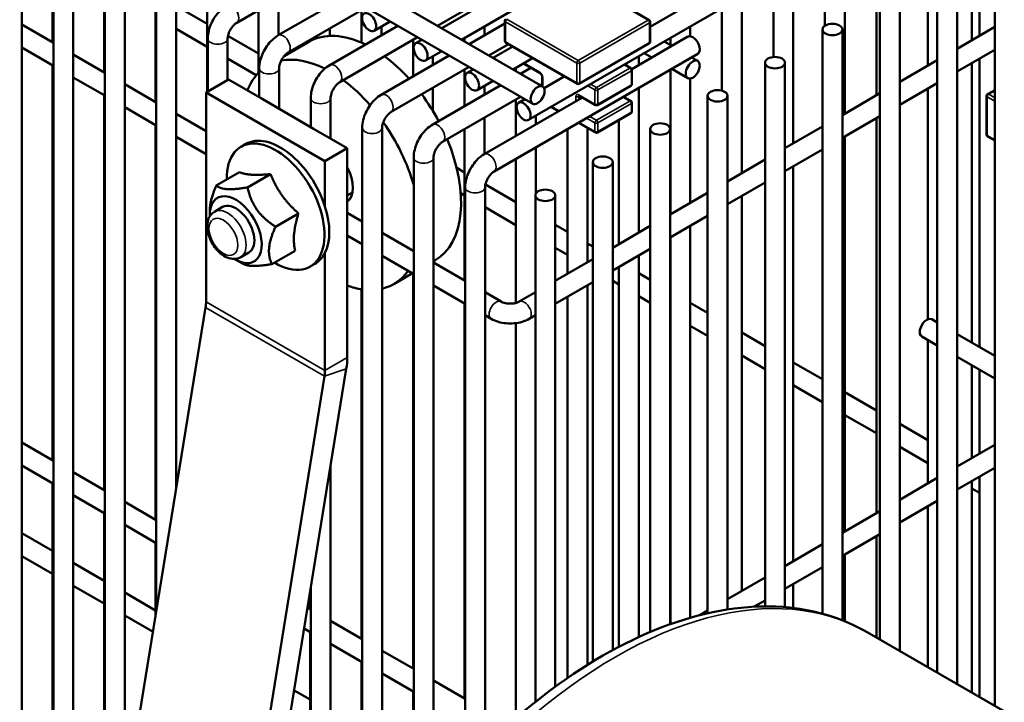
# Model space of a CAD drawing. Header units: inches. Extents: x 1 to 237, y 4 to 150.
# Tile 159 of 209: x 193.81 to 199.66, y 86.69 to 90.75. Entities that reach past the tile are written whole.
import ezdxf

# ---------------------------------------------------------------- set-up
doc = ezdxf.new("R2010")
doc.units = ezdxf.units.IN
doc.header["$LTSCALE"] = 7
doc.header["$MEASUREMENT"] = 0
doc.layers.add('Visible (ANSI)', color=7, linetype='Continuous', lineweight=50)
doc.layers.add('Visible Narrow (ANSI)', color=7, linetype='Continuous', lineweight=35)

msp = doc.modelspace()

# ---------------------------------------------------------------- linework, layer by layer
at = {"layer": 'Visible (ANSI)'}
for p, q in [((190.7695, 93.9011), (196.9174, 90.3516)), ((190.6405, 93.8391), (196.8584, 90.2493)), ((196.8339, 90.1528), (200.1328, 92.0575)), ((196.3172, 90.6981), (198.3844, 91.8916)), ((196.4353, 90.6299), (198.5025, 91.8234)), ((194.0032, 91.5127), (194.0032, 90.6129)), ((197.5572, 90.7068), (198.9969, 91.538)), ((193.8191, 82.2928), (193.8191, 91.3441)), ((194.3094, 91.3359), (194.3094, 90.4361)), ((198.9028, 91.3473), (198.9028, 90.299)), ((199.2091, 91.3284), (199.2091, 90.4758)), ((199.6069, 91.2822), (199.6069, 86.6691)), ((198.7147, 91.2387), (198.7147, 90.1904)), ((194.0072, 83.4529), (194.0072, 91.1673)), ((194.1253, 84.1812), (194.1253, 91.1673)), ((194.6156, 91.1591), (194.6156, 90.2593)), ((198.5966, 91.1705), (198.5966, 90.7129)), ((199.4704, 91.1775), (199.4704, 90.6267)), ((199.5153, 91.1516), (199.5153, 90.6526)), ((196.2921, 90.7126), (196.9215, 91.076)), ((199.2654, 91.085), (199.2654, 86.8663)), ((199.3835, 91.085), (199.3835, 86.7981)), ((198.4085, 91.0619), (198.4085, 90.0136)), ((194.3135, 85.3413), (194.3135, 90.9905)), ((194.4316, 86.0696), (194.4316, 90.9905)), ((194.9219, 90.9823), (194.9219, 90.3204)), ((195.098, 90.7304), (195.5615, 90.998)), ((197.551, 90.7468), (197.1267, 90.9918)), ((198.2904, 90.9937), (198.2904, 90.5271)), ((195.3452, 90.6559), (195.7496, 90.8894)), ((195.3462, 90.8737), (195.3462, 90.6565)), ((198.1023, 90.8851), (198.1023, 89.8368)), ((198.9238, 90.8878), (198.9238, 87.0635)), ((199.0419, 90.8878), (199.0419, 86.9953)), ((194.6197, 87.2297), (194.6197, 90.8137)), ((194.7378, 87.958), (194.7378, 90.8137)), ((194.7397, 90.8297), (194.9219, 90.7245)), ((195.2281, 90.8055), (195.2281, 90.434)), ((195.4042, 90.5536), (195.8677, 90.8212)), ((195.8406, 90.8055), (195.8406, 90.6119)), ((197.9841, 90.8169), (197.9841, 90.3269)), ((195.9152, 90.6832), (196.011, 90.7385)), ((196.4802, 90.604), (196.6929, 90.7268)), ((196.6929, 90.7413), (196.6929, 90.6229)), ((197.5572, 90.736), (197.5572, 90.6176)), ((193.8191, 90.7192), (194.0072, 90.6106)), ((194.7378, 90.6944), (194.9219, 90.5882)), ((195.6514, 90.4791), (196.0558, 90.7126)), ((195.6524, 90.6969), (195.6524, 90.6524)), ((195.9587, 90.7083), (195.9587, 90.6565)), ((196.5711, 90.7083), (196.5711, 90.6565)), ((197.796, 90.7083), (197.796, 90.6503)), ((198.5823, 90.6906), (198.5823, 87.2177)), ((198.7004, 90.6906), (198.7004, 87.1785)), ((199.3835, 90.5765), (199.6069, 90.7055)), ((194.9259, 90.3227), (194.9259, 90.6369)), ((195.044, 90.3909), (195.044, 90.6369)), ((195.0459, 90.6529), (195.2281, 90.5477)), ((195.3806, 90.5327), (195.5275, 90.6175)), ((195.5343, 90.6287), (195.5343, 90.6213)), ((195.7105, 90.3768), (196.1739, 90.6444)), ((196.1468, 90.6287), (196.1468, 90.4115)), ((196.1624, 90.6087), (196.1991, 90.6299)), ((196.453, 90.6401), (196.453, 90.6197)), ((196.5983, 90.5358), (196.7148, 90.6031)), ((196.6991, 90.6121), (197.1234, 90.3672)), ((197.1359, 90.3672), (197.551, 90.6068)), ((197.448, 90.4556), (197.7811, 90.6479)), ((197.6853, 90.5926), (197.6405, 90.6185)), ((197.6779, 90.6401), (197.6779, 90.5969)), ((193.8191, 90.5828), (194.0072, 90.4742)), ((196.2214, 90.5064), (196.3172, 90.5617)), ((196.6234, 90.5213), (196.7399, 90.5886)), ((196.6291, 89.8464), (197.8401, 90.5456)), ((197.5672, 90.5244), (197.5223, 90.5503)), ((199.3835, 90.4401), (199.6069, 90.5691)), ((194.1253, 90.5424), (194.3135, 90.4338)), ((195.044, 90.5176), (195.2145, 90.4192)), ((195.9576, 90.3023), (196.3621, 90.5358)), ((196.2649, 90.5315), (196.2649, 90.4797)), ((196.7415, 90.4531), (196.858, 90.5204)), ((196.8073, 90.4864), (196.9028, 90.4312)), ((197.4898, 90.5315), (197.4898, 90.4797)), ((197.8401, 90.5032), (197.8034, 90.5244)), ((198.2408, 90.4934), (198.2408, 87.261)), ((198.3589, 90.4934), (198.3589, 87.2566)), ((199.0419, 90.3793), (199.2654, 90.5083)), ((199.4704, 90.4903), (199.4704, 88.8299)), ((199.5153, 90.5162), (199.5153, 88.804)), ((194.0032, 90.4766), (194.0032, 88.1289)), ((195.2321, 90.2873), (195.2321, 90.4601)), ((195.3503, 90.2191), (195.3503, 90.4601)), ((196.0167, 90.2), (196.4802, 90.4676)), ((196.453, 90.4519), (196.453, 90.2347)), ((196.4686, 90.4319), (196.5053, 90.4531)), ((196.7592, 90.4633), (196.7592, 90.4429)), ((196.7864, 90.4272), (196.8481, 90.4628)), ((197.4056, 90.4829), (197.4428, 90.4615)), ((197.449, 90.367), (197.449, 90.4506)), ((197.6779, 90.4519), (197.6779, 89.5918)), ((197.7811, 90.4009), (197.6853, 90.4562)), ((194.1253, 90.406), (194.3135, 90.2974)), ((195.0483, 90.3934), (194.9157, 90.3168)), ((195.0483, 90.3934), (195.2494, 90.2773)), ((196.5277, 90.3296), (196.6234, 90.3849)), ((196.9142, 90.4115), (196.9142, 90.3534)), ((196.9259, 90.3423), (197.0461, 90.4117)), ((197.796, 90.3985), (197.796, 89.66)), ((199.0419, 90.2429), (199.2654, 90.3719)), ((194.4316, 90.3656), (194.6197, 90.257)), ((194.9157, 89.0712), (194.9157, 90.3168)), ((194.9157, 90.3168), (195.6229, 89.9086)), ((196.2639, 90.1255), (196.6683, 90.359)), ((196.2649, 90.3433), (196.2649, 90.2059)), ((196.5711, 90.3547), (196.5711, 90.3029)), ((196.9045, 90.359), (196.9142, 90.3646)), ((197.2441, 90.2414), (197.4428, 90.3561)), ((197.4898, 90.3433), (197.4898, 89.4832)), ((198.7004, 90.1821), (198.9238, 90.3111)), ((199.2091, 90.3394), (199.2091, 88.9677)), ((199.5646, 90.3061), (199.6069, 90.3305)), ((194.3094, 90.2998), (194.3094, 87.9521)), ((195.2494, 90.2773), (195.5557, 90.1005)), ((195.5384, 90.1105), (195.5384, 90.2833)), ((195.6565, 90.0423), (195.6565, 90.2833)), ((196.3229, 90.0232), (196.7864, 90.2908)), ((196.5701, 89.9487), (197.1543, 90.286)), ((196.7592, 90.2751), (196.7592, 90.0579)), ((196.7748, 90.2551), (196.8115, 90.2763)), ((197.1361, 90.2965), (197.2316, 90.2414)), ((197.3993, 90.291), (197.4428, 90.2659)), ((197.449, 90.2032), (197.449, 90.2551)), ((197.8992, 90.2962), (197.8992, 87.2201)), ((198.0173, 90.2962), (198.0173, 87.2427)), ((199.5584, 90.0658), (199.5584, 90.2953)), ((194.4316, 90.2292), (194.6197, 90.1206)), ((197.0126, 90.2042), (196.9677, 90.2301)), ((194.7378, 90.1888), (194.9157, 90.0861)), ((196.5711, 90.1665), (196.5711, 89.9493)), ((196.8773, 90.1779), (196.8773, 90.1261)), ((197.2316, 90.0777), (197.1307, 90.136)), ((197.2441, 90.0777), (197.4428, 90.1924)), ((197.3717, 90.1514), (197.3717, 89.415)), ((198.7004, 90.0457), (198.9238, 90.1747)), ((198.9028, 90.1626), (198.9028, 87.8149)), ((194.6156, 90.123), (194.6156, 87.7753)), ((195.5557, 90.1005), (195.7554, 89.9851)), ((195.8446, 85.4946), (195.8446, 90.1065)), ((195.9627, 85.6808), (195.9627, 90.1065)), ((196.453, 90.0983), (196.453, 89.1985)), ((197.0655, 90.0983), (197.0655, 89.2382)), ((197.1836, 90.1054), (197.1836, 89.3064)), ((197.5577, 90.0991), (197.5577, 87.1087)), ((197.6758, 90.0991), (197.6758, 87.1547)), ((198.3589, 89.9849), (198.5823, 90.1139)), ((194.7378, 90.0524), (194.9157, 89.9497)), ((198.7147, 90.054), (198.7147, 87.7063)), ((199.5646, 90.055), (199.6069, 90.0306)), ((195.1237, 89.9935), (195.1519, 90.0098)), ((195.7554, 89.9851), (195.6229, 89.9086)), ((195.7554, 88.7395), (195.7554, 89.9851)), ((196.8773, 89.9897), (196.8773, 89.7149)), ((198.3589, 89.8486), (198.5823, 89.9776)), ((195.6229, 89.9086), (195.6229, 89.6387)), ((196.1508, 85.9445), (196.1508, 89.9297)), ((196.2689, 86.0928), (196.2689, 89.9297)), ((196.7592, 89.9215), (196.7592, 89.065)), ((197.2162, 89.9019), (197.2162, 86.9327)), ((197.3343, 89.9019), (197.3343, 87.0008)), ((198.0173, 89.7878), (198.2408, 89.9168)), ((196.4066, 89.8673), (196.453, 89.8405)), ((198.4085, 89.8772), (198.4085, 87.5295)), ((195.1137, 89.8416), (194.9765, 89.7624)), ((195.2998, 89.8308), (195.1627, 89.7516)), ((196.4571, 86.3059), (196.4571, 89.7529)), ((196.5752, 86.4266), (196.5752, 89.7529)), ((196.5771, 89.7689), (196.7592, 89.6637)), ((198.0173, 89.6514), (198.2408, 89.7804)), ((195.7871, 89.7209), (195.7554, 89.7027)), ((196.4308, 89.717), (196.453, 89.7042)), ((196.8746, 89.7047), (196.8746, 86.6928)), ((196.9927, 89.7047), (196.9927, 86.7832)), ((197.6758, 89.5906), (197.8992, 89.7196)), ((198.1023, 89.7004), (198.1023, 87.3527)), ((194.938, 89.5895), (194.938, 89.6163)), ((195.0144, 89.6357), (194.9653, 89.6073)), ((196.5752, 89.6336), (196.7592, 89.5274)), ((195.4654, 89.5974), (195.3283, 89.5182)), ((195.7554, 89.6013), (195.8446, 89.5498)), ((197.6758, 89.4542), (197.8992, 89.5832)), ((196.9927, 89.5289), (197.0655, 89.4869)), ((197.3343, 89.3934), (197.5577, 89.5224)), ((197.796, 89.5236), (197.796, 87.1935)), ((195.7554, 89.4649), (195.8446, 89.4134)), ((195.9627, 89.4816), (196.1508, 89.373)), ((197.6779, 89.4554), (197.6779, 87.1555)), ((195.4449, 89.3747), (195.3077, 89.2956)), ((196.9927, 89.3925), (197.0655, 89.3506)), ((197.1836, 89.4187), (197.2162, 89.3999)), ((197.3343, 89.257), (197.5577, 89.386)), ((195.0925, 89.3219), (195.1319, 89.2992)), ((195.1706, 89.365), (195.1216, 89.3367)), ((195.6229, 89.362), (195.6229, 88.663)), ((195.9627, 89.3452), (196.1508, 89.2366)), ((196.2689, 89.3135), (196.2775, 89.3185)), ((196.9927, 89.1962), (197.2162, 89.3252)), ((197.4898, 89.3468), (197.4898, 87.0788)), ((195.5352, 89.2807), (195.5634, 89.2971)), ((196.2689, 89.3048), (196.4571, 89.1962)), ((197.3717, 89.2786), (197.3717, 87.0207)), ((196.0321, 89.1768), (196.1433, 89.241)), ((196.1468, 89.239), (196.1468, 86.8913)), ((197.4898, 89.2419), (197.5577, 89.2027)), ((195.8406, 89.1459), (195.8406, 87.0681)), ((196.2689, 89.1684), (196.4571, 89.0598)), ((196.9927, 89.0598), (197.2162, 89.1888)), ((197.1836, 89.17), (197.1836, 86.9126)), ((197.3343, 89.1954), (197.3717, 89.1738)), ((196.5752, 89.128), (196.6709, 89.0727)), ((196.7789, 89.0727), (196.8746, 89.128)), ((197.0655, 89.1018), (197.0655, 86.8349)), ((197.4898, 89.1056), (197.5577, 89.0664)), ((197.6758, 89.1345), (197.6779, 89.1333)), ((192.8993, 76.6207), (194.913, 89.0382)), ((196.453, 89.0622), (196.453, 86.7145)), ((197.796, 89.0651), (197.8992, 89.0056)), ((196.5752, 88.9916), (196.6119, 88.9705)), ((196.8379, 88.9705), (196.8746, 88.9916)), ((197.6758, 88.9982), (197.6779, 88.997)), ((199.2654, 88.9482), (199.2321, 88.9675)), ((196.7592, 88.9448), (196.7592, 86.5967)), ((197.796, 88.9288), (197.8992, 88.8692)), ((198.1023, 88.8883), (198.2408, 88.8084)), ((199.2654, 88.8119), (199.173, 88.8652)), ((199.6069, 88.7511), (199.3835, 88.8801)), ((199.2091, 88.8444), (199.2091, 87.9917)), ((198.1023, 88.752), (198.2408, 88.672)), ((199.6069, 88.6147), (199.3835, 88.7437)), ((193.7362, 76.2564), (195.7499, 88.674)), ((198.4085, 88.7115), (198.5823, 88.6112)), ((199.4704, 88.6935), (199.4704, 88.1426)), ((195.6201, 88.63), (193.6064, 76.2124)), ((199.5153, 88.6676), (199.5153, 88.1685)), ((198.4085, 88.5752), (198.5823, 88.4748)), ((198.7147, 88.5347), (198.9028, 88.4261)), ((198.7147, 88.3984), (198.9028, 88.2897)), ((199.0419, 88.3458), (199.2091, 88.2493)), ((193.8191, 88.2352), (194.0072, 88.1266)), ((199.0419, 88.2094), (199.2091, 88.1129)), ((199.3835, 88.0924), (199.6069, 88.2214)), ((193.8191, 88.0988), (194.0072, 87.9902)), ((195.6565, 85.1546), (195.6565, 88.0978)), ((199.3835, 87.9561), (199.6069, 88.0851)), ((194.1253, 88.0584), (194.3135, 87.9498)), ((199.5153, 88.0322), (199.5153, 86.722)), ((194.0032, 87.9925), (194.0032, 86.3285)), ((199.0419, 87.8953), (199.2654, 88.0243)), ((199.4704, 88.0063), (199.4704, 86.7479)), ((194.1253, 87.922), (194.3135, 87.8134)), ((199.4704, 87.9621), (199.5153, 87.9361)), ((194.4316, 87.8816), (194.6197, 87.773)), ((199.0419, 87.7589), (199.2654, 87.8879)), ((199.2091, 87.8554), (199.2091, 86.8988)), ((194.3094, 87.8157), (194.3094, 85.8947)), ((198.7004, 87.6981), (198.9238, 87.8271)), ((194.4316, 87.7452), (194.6197, 87.6366)), ((193.8191, 87.6966), (194.0032, 87.5903)), ((198.7004, 87.5617), (198.9238, 87.6907)), ((198.9028, 87.6786), (198.9028, 87.0756)), ((194.6156, 87.6389), (194.6156, 87.2047)), ((198.3589, 87.5009), (198.5823, 87.6299)), ((193.8191, 87.5602), (194.0032, 87.454)), ((198.7147, 87.57), (198.7147, 87.1727)), ((194.1253, 87.5198), (194.3094, 87.4135)), ((198.3589, 87.3645), (198.5823, 87.4935)), ((194.1253, 87.3834), (194.3094, 87.2772)), ((198.0173, 87.3037), (198.2408, 87.4327)), ((198.4085, 87.3932), (198.4085, 87.2516)), ((194.4316, 87.343), (194.6156, 87.2367)), ((195.5343, 87.3445), (195.5343, 87.2449)), ((195.5384, 84.9033), (195.5384, 87.3694)), ((198.1764, 87.2592), (198.2408, 87.2963)), ((194.4316, 87.2066), (194.6002, 87.1093)), ((195.5196, 87.2534), (195.5384, 87.2426)), ((197.8534, 87.2091), (197.8992, 87.2355)), ((195.6565, 87.1744), (195.8446, 87.0658)), ((195.4993, 87.1287), (195.5384, 87.1062)), ((195.5343, 87.1085), (195.5343, 84.894)), ((202.2772, 85.1274), (198.8478, 87.1074)), ((195.6565, 87.038), (195.8446, 86.9294)), ((195.9627, 86.9976), (196.1508, 86.889)), ((195.8406, 86.9317), (195.8406, 85.4879)), ((195.9627, 86.8612), (196.1508, 86.7526)), ((196.2689, 86.8208), (196.4571, 86.7122)), ((195.4397, 86.761), (195.5343, 86.7063)), ((196.1468, 86.7549), (196.1468, 85.9392))]:
    msp.add_line(p, q, dxfattribs=at)
for centre, start, end in [((196.7054, 90.7413), 120, 180), ((197.5447, 90.736), 0, 60), ((196.7054, 90.6229), 180, 240), ((197.5447, 90.6176), 300, 0), ((196.8136, 90.4972), 219.95655, 240), ((197.4365, 90.4506), 0, 60), ((197.1296, 90.378), 240, 300), ((197.4365, 90.367), 300, 0), ((197.4365, 90.2551), 0, 60), ((199.5709, 90.2953), 120, 180), ((197.2378, 90.2522), 240, 300), ((197.4365, 90.2032), 300, 0), ((197.2378, 90.0885), 240, 300), ((199.5709, 90.0658), 180, 240)]:
    msp.add_arc(centre, 0.0125, start, end, dxfattribs=at)
for centre, major_axis in [((195.8857, 90.7344), (-0.0295, 0.0511)), ((198.6414, 90.6906), (0.0591, 0)), ((196.1919, 90.5576), (-0.0295, 0.0511)), ((197.8106, 90.4521), (-0.0295, -0.0511)), ((198.2998, 90.4934), (0.0591, 0)), ((196.4981, 90.3808), (-0.0295, 0.0511)), ((196.8879, 90.3004), (-0.0295, -0.0511)), ((197.9583, 90.2962), (0.0591, 0)), ((196.8044, 90.204), (-0.0295, 0.0511)), ((197.6168, 90.0991), (0.0591, 0)), ((197.2752, 89.9019), (0.0591, 0)), ((196.9337, 89.7047), (0.0591, 0))]:
    msp.add_ellipse(centre, major_axis=major_axis, ratio=0.57735, dxfattribs=at)
for centre, major_axis, start_param, end_param in [((195.9025, 89.968), (-0.375, 0.6495), 5.571989, 6.283185), ((197.8106, 90.5967), (0.0295, -0.0511), 0, 3.141593), ((195.6571, 89.8263), (-0.375, 0.6495), 5.564607, 6.085945), ((195.9025, 89.968), (0.375, -0.6495), 1.927597, 2.214424), ((195.6571, 89.8263), (-0.375, 0.6495), 0.144238, 0.425691), ((195.6571, 89.8263), (-0.375, 0.6495), 5.040428, 5.356016), ((195.9025, 89.968), (0.375, -0.6495), 1.511737, 1.76379), ((195.6571, 89.8263), (-0.375, 0.6495), 4.300971, 4.86678), ((195.3294, 89.6371), (-0.2057, 0.3564), 2.335683, 7.089095), ((195.3577, 89.6534), (-0.2057, 0.3564), 4.351356, 6.283185), ((195.9025, 89.968), (0.375, -0.6495), 0, 1.352563), ((195.6571, 89.8263), (0.0937, -0.1624), 0.049657, 1.52114), ((195.0925, 89.5003), (0.1092, -0.1892), 5.450135, 10.257828), ((195.0925, 89.5003), (0.0781, -0.1353), 0, 3.141593), ((195.3577, 89.6534), (0.2057, -0.3564), 0.361033, 1.209764), ((195.3577, 89.6534), (0.2057, -0.3564), 0, 0.361033), ((195.6571, 89.8263), (0.375, -0.6495), 6.111814, 6.547818), ((195.6571, 89.8263), (0.375, -0.6495), 5.684198, 5.859047), ((194.7814, 88.9936), (0.095, 0.1645), 5.294061, 5.497787), ((199.2026, 88.9163), (0.0295, 0.0511), 0, 3.141593), ((195.4885, 88.5854), (0.1888, 0.3269), 5.294061, 5.497787), ((195.4885, 88.5854), (-0.095, -0.1645), 2.152468, 2.356194)]:
    msp.add_ellipse(centre, major_axis=major_axis, ratio=0.57735, start_param=start_param, end_param=end_param, dxfattribs=at)
for points, knots in [([(194.9259, 90.6369), (194.9259, 90.6524), (194.928, 90.6678), (194.9353, 90.6981), (194.9406, 90.7131), (194.954, 90.742), (194.962, 90.7559), (194.9803, 90.7819), (194.9906, 90.7939), (195.0133, 90.8155), (195.0256, 90.825), (195.039, 90.8327)], [4.712389, 4.712389, 4.712389, 4.712389, 5.026548, 5.026548, 5.340708, 5.340708, 5.654867, 5.654867, 5.969026, 5.969026, 6.283185, 6.283185, 6.283185, 6.283185]), ([(195.044, 90.6369), (195.044, 90.64), (195.0443, 90.6439), (195.0458, 90.6528), (195.047, 90.658), (195.0506, 90.6691), (195.0531, 90.6752), (195.059, 90.6873), (195.0626, 90.6934), (195.0703, 90.7047), (195.0745, 90.7099), (195.0828, 90.7188), (195.0869, 90.7225), (195.0933, 90.7275), (195.0958, 90.7291), (195.098, 90.7304)], [4.712389, 4.712389, 4.712389, 4.712389, 4.919113, 4.919113, 5.142574, 5.142574, 5.381629, 5.381629, 5.629603, 5.629603, 5.877268, 5.877268, 6.114931, 6.114931, 6.283185, 6.283185, 6.283185, 6.283185]), ([(195.2321, 90.4601), (195.2321, 90.4756), (195.2342, 90.491), (195.2416, 90.5213), (195.2469, 90.5363), (195.2602, 90.5652), (195.2682, 90.5791), (195.2865, 90.6051), (195.2969, 90.6171), (195.3195, 90.6387), (195.3318, 90.6482), (195.3452, 90.6559)], [4.712389, 4.712389, 4.712389, 4.712389, 5.026548, 5.026548, 5.340708, 5.340708, 5.654867, 5.654867, 5.969026, 5.969026, 6.283185, 6.283185, 6.283185, 6.283185]), ([(195.3503, 90.4601), (195.3503, 90.4632), (195.3505, 90.4671), (195.352, 90.476), (195.3533, 90.4812), (195.3569, 90.4923), (195.3593, 90.4984), (195.3653, 90.5105), (195.3688, 90.5166), (195.3765, 90.5279), (195.3807, 90.5331), (195.389, 90.542), (195.3931, 90.5457), (195.3995, 90.5507), (195.402, 90.5523), (195.4042, 90.5536)], [4.712389, 4.712389, 4.712389, 4.712389, 4.919113, 4.919113, 5.142574, 5.142574, 5.381629, 5.381629, 5.629603, 5.629603, 5.877268, 5.877268, 6.114931, 6.114931, 6.283185, 6.283185, 6.283185, 6.283185]), ([(195.5384, 90.2833), (195.5384, 90.2988), (195.5404, 90.3142), (195.5478, 90.3445), (195.5531, 90.3595), (195.5664, 90.3884), (195.5744, 90.4023), (195.5928, 90.4283), (195.6031, 90.4403), (195.6257, 90.4619), (195.638, 90.4714), (195.6514, 90.4791)], [4.712389, 4.712389, 4.712389, 4.712389, 5.026548, 5.026548, 5.340708, 5.340708, 5.654867, 5.654867, 5.969026, 5.969026, 6.283185, 6.283185, 6.283185, 6.283185]), ([(196.9028, 90.4312), (196.9033, 90.4309), (196.904, 90.4305), (196.9055, 90.4292), (196.9063, 90.4285), (196.908, 90.4266), (196.9088, 90.4255), (196.9104, 90.4232), (196.9112, 90.4219), (196.9124, 90.4193), (196.9129, 90.4179), (196.9137, 90.4155), (196.9139, 90.4143), (196.9142, 90.4126), (196.9142, 90.412), (196.9142, 90.4115)], [0, 0, 0, 0, 0.206724, 0.206724, 0.430185, 0.430185, 0.66924, 0.66924, 0.917214, 0.917214, 1.164879, 1.164879, 1.402542, 1.402542, 1.570796, 1.570796, 1.570796, 1.570796]), ([(195.6565, 90.2833), (195.6565, 90.2864), (195.6568, 90.2903), (195.6582, 90.2992), (195.6595, 90.3044), (195.6631, 90.3155), (195.6655, 90.3216), (195.6715, 90.3337), (195.675, 90.3398), (195.6828, 90.3511), (195.687, 90.3563), (195.6952, 90.3652), (195.6993, 90.3689), (195.7058, 90.3739), (195.7083, 90.3755), (195.7105, 90.3768)], [4.712389, 4.712389, 4.712389, 4.712389, 4.919113, 4.919113, 5.142574, 5.142574, 5.381629, 5.381629, 5.629603, 5.629603, 5.877268, 5.877268, 6.114931, 6.114931, 6.283185, 6.283185, 6.283185, 6.283185]), ([(195.8446, 90.1065), (195.8446, 90.122), (195.8467, 90.1374), (195.854, 90.1677), (195.8593, 90.1827), (195.8726, 90.2116), (195.8807, 90.2255), (195.899, 90.2514), (195.9093, 90.2635), (195.9319, 90.2851), (195.9443, 90.2946), (195.9576, 90.3023)], [4.712389, 4.712389, 4.712389, 4.712389, 5.026548, 5.026548, 5.340708, 5.340708, 5.654867, 5.654867, 5.969026, 5.969026, 6.283185, 6.283185, 6.283185, 6.283185]), ([(197.1361, 90.2965), (197.1357, 90.2968), (197.1353, 90.297), (197.1347, 90.2972), (197.1345, 90.2972), (197.1344, 90.2973), (197.1344, 90.2973), (197.1344, 90.2973)], [0, 0, 0, 0, 0.1570796, 0.1570796, 0.3141593, 0.3141593, 0.3804885, 0.3804885, 0.3804885, 0.3804885]), ([(195.9627, 90.1065), (195.9627, 90.1096), (195.963, 90.1135), (195.9645, 90.1224), (195.9657, 90.1276), (195.9693, 90.1387), (195.9718, 90.1448), (195.9777, 90.1569), (195.9813, 90.163), (195.989, 90.1743), (195.9932, 90.1795), (196.0015, 90.1884), (196.0055, 90.1921), (196.012, 90.1971), (196.0145, 90.1987), (196.0167, 90.2)], [4.712389, 4.712389, 4.712389, 4.712389, 4.919113, 4.919113, 5.142574, 5.142574, 5.381629, 5.381629, 5.629603, 5.629603, 5.877268, 5.877268, 6.114931, 6.114931, 6.283185, 6.283185, 6.283185, 6.283185]), ([(196.1508, 89.9297), (196.1508, 89.9452), (196.1529, 89.9606), (196.1602, 89.9909), (196.1655, 90.0059), (196.1789, 90.0348), (196.1869, 90.0487), (196.2052, 90.0746), (196.2155, 90.0867), (196.2382, 90.1083), (196.2505, 90.1178), (196.2639, 90.1255)], [4.712389, 4.712389, 4.712389, 4.712389, 5.026548, 5.026548, 5.340708, 5.340708, 5.654867, 5.654867, 5.969026, 5.969026, 6.283185, 6.283185, 6.283185, 6.283185]), ([(196.2689, 89.9297), (196.2689, 89.9328), (196.2692, 89.9367), (196.2707, 89.9456), (196.2719, 89.9508), (196.2755, 89.9619), (196.278, 89.968), (196.2839, 89.9801), (196.2875, 89.9862), (196.2952, 89.9975), (196.2994, 90.0027), (196.3077, 90.0116), (196.3118, 90.0153), (196.3182, 90.0203), (196.3207, 90.0219), (196.3229, 90.0232)], [4.712389, 4.712389, 4.712389, 4.712389, 4.919113, 4.919113, 5.142574, 5.142574, 5.381629, 5.381629, 5.629603, 5.629603, 5.877268, 5.877268, 6.114931, 6.114931, 6.283185, 6.283185, 6.283185, 6.283185]), ([(196.4571, 89.7529), (196.4571, 89.7684), (196.4591, 89.7838), (196.4665, 89.8141), (196.4718, 89.8291), (196.4851, 89.858), (196.4931, 89.8719), (196.5115, 89.8978), (196.5218, 89.9099), (196.5444, 89.9315), (196.5567, 89.941), (196.5701, 89.9487)], [4.712389, 4.712389, 4.712389, 4.712389, 5.026548, 5.026548, 5.340708, 5.340708, 5.654867, 5.654867, 5.969026, 5.969026, 6.283185, 6.283185, 6.283185, 6.283185]), ([(196.5752, 89.7529), (196.5752, 89.756), (196.5755, 89.7599), (196.5769, 89.7688), (196.5782, 89.774), (196.5818, 89.7851), (196.5842, 89.7912), (196.5902, 89.8033), (196.5937, 89.8094), (196.6014, 89.8207), (196.6056, 89.8259), (196.6139, 89.8348), (196.618, 89.8385), (196.6244, 89.8435), (196.6269, 89.8451), (196.6291, 89.8464)], [4.712389, 4.712389, 4.712389, 4.712389, 4.919113, 4.919113, 5.142574, 5.142574, 5.381629, 5.381629, 5.629603, 5.629603, 5.877268, 5.877268, 6.114931, 6.114931, 6.283185, 6.283185, 6.283185, 6.283185]), ([(194.9653, 89.6073), (194.9566, 89.6023), (194.9489, 89.5955), (194.9362, 89.579), (194.9313, 89.5692), (194.9242, 89.5464), (194.9225, 89.5331), (194.9229, 89.5042), (194.9254, 89.4884), (194.9343, 89.457), (194.9406, 89.4415), (194.9564, 89.412), (194.9657, 89.398), (194.9868, 89.3729), (194.9985, 89.3616), (195.0239, 89.343), (195.0375, 89.3356), (195.0652, 89.3269), (195.0792, 89.3252), (195.103, 89.3284), (195.1128, 89.3316), (195.1216, 89.3367)], [0.785398, 0.785398, 0.785398, 0.785398, 1.017036, 1.017036, 1.271889, 1.271889, 1.585412, 1.585412, 1.941543, 1.941543, 2.298513, 2.298513, 2.65145, 2.65145, 3.006565, 3.006565, 3.365637, 3.365637, 3.69472, 3.69472, 3.926991, 3.926991, 3.926991, 3.926991]), ([(196.6709, 89.0727), (196.6736, 89.0712), (196.6771, 89.0695), (196.6855, 89.0663), (196.6906, 89.0648), (196.7021, 89.0624), (196.7086, 89.0614), (196.722, 89.0605), (196.7291, 89.0606), (196.7427, 89.0616), (196.7494, 89.0626), (196.7612, 89.0654), (196.7664, 89.067), (196.774, 89.0701), (196.7767, 89.0715), (196.7789, 89.0727)], [1.570796, 1.570796, 1.570796, 1.570796, 1.77752, 1.77752, 2.000981, 2.000981, 2.240036, 2.240036, 2.48801, 2.48801, 2.735675, 2.735675, 2.973339, 2.973339, 3.141593, 3.141593, 3.141593, 3.141593]), ([(196.6119, 88.9705), (196.6252, 88.9627), (196.6396, 88.9568), (196.6696, 88.948), (196.6852, 88.9451), (196.7169, 88.9422), (196.7329, 88.9422), (196.7646, 88.9451), (196.7802, 88.948), (196.8102, 88.9568), (196.8246, 88.9627), (196.8379, 88.9705)], [1.570796, 1.570796, 1.570796, 1.570796, 1.884956, 1.884956, 2.199115, 2.199115, 2.513274, 2.513274, 2.827433, 2.827433, 3.141593, 3.141593, 3.141593, 3.141593]), ([(195.8478, 81.9113), (195.6874, 82.0039), (195.5513, 82.1374), (195.3363, 82.4744), (195.2606, 82.681), (195.176, 83.1521), (195.1713, 83.4196), (195.2356, 83.9825), (195.3054, 84.278), (195.5109, 84.8654), (195.6465, 85.1573), (195.9696, 85.7092), (196.157, 85.9692), (196.566, 86.4327), (196.7876, 86.6359), (197.2452, 86.9647), (197.4813, 87.09), (197.9448, 87.2452), (198.1727, 87.276), (198.5518, 87.2371), (198.7086, 87.1878), (198.8478, 87.1074)], [3.926991, 3.926991, 3.926991, 3.926991, 4.218626, 4.218626, 4.526784, 4.526784, 4.852815, 4.852815, 5.181199, 5.181199, 5.508189, 5.508189, 5.834575, 5.834575, 6.161641, 6.161641, 6.490079, 6.490079, 6.815511, 6.815511, 7.068583, 7.068583, 7.068583, 7.068583])]:
    msp.add_open_spline(points, degree=3, knots=knots, dxfattribs=at)
for points, weights in [([(195.1137, 89.8416), (195.1773, 89.8192), (195.2998, 89.8308)], [1.35460304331, 1.5641608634, 1.35460304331]), ([(195.2998, 89.8308), (195.3532, 89.6971), (195.4654, 89.5974)], [1.35460304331, 1.5641608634, 1.35460304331]), ([(194.9765, 89.7624), (194.938, 89.674), (194.938, 89.6163)], [1.4330661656, 1.56479774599, 1.53997980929]), ([(195.1627, 89.7516), (195.0186, 89.7276), (194.9765, 89.7624)], [1.4330661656, 1.65476227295, 1.4330661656]), ([(195.3283, 89.5182), (195.1945, 89.6055), (195.1627, 89.7516)], [1.4330661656, 1.65476227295, 1.4330661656]), ([(195.4654, 89.5974), (195.4257, 89.469), (195.4449, 89.3747)], [1.35460304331, 1.5641608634, 1.35460304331]), ([(195.3077, 89.2956), (195.267, 89.3774), (195.3283, 89.5182)], [1.4330661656, 1.65476227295, 1.4330661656]), ([(195.1319, 89.2992), (195.1762, 89.2736), (195.3077, 89.2956)], [1.47283470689, 1.63267809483, 1.4330661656])]:
    msp.add_rational_spline(points, weights, degree=2, dxfattribs=at)
at = {"layer": 'Visible Narrow (ANSI)'}
for p, q in [((197.1204, 90.9912), (197.5447, 90.7462)), ((196.6965, 90.7362), (197.1208, 90.4913)), ((196.6965, 90.6178), (196.6965, 90.7362)), ((197.1296, 90.5066), (196.7054, 90.7515)), ((197.5447, 90.7462), (197.1296, 90.5066)), ((197.1385, 90.4913), (197.5535, 90.7309)), ((197.5535, 90.7309), (197.5535, 90.6125)), ((197.1208, 90.3729), (196.6965, 90.6178)), ((197.5535, 90.6125), (197.1385, 90.3729)), ((196.9002, 90.437), (196.8069, 90.4908)), ((197.1208, 90.4913), (197.1208, 90.3729)), ((197.1385, 90.3729), (197.1385, 90.4913)), ((197.4365, 90.4609), (197.2378, 90.3461)), ((197.2467, 90.3308), (197.4454, 90.4455)), ((197.402, 90.4808), (197.4365, 90.4609)), ((197.4454, 90.4455), (197.4454, 90.3619)), ((196.9179, 90.3513), (196.9179, 90.4063)), ((197.1856, 90.3559), (197.229, 90.3308)), ((197.2378, 90.3461), (197.2033, 90.3661)), ((197.229, 90.3308), (197.229, 90.2471)), ((197.4454, 90.3619), (197.2467, 90.2471)), ((197.2467, 90.2471), (197.2467, 90.3308)), ((199.5709, 90.3055), (199.6069, 90.3263)), ((197.1158, 90.292), (197.1158, 90.2638)), ((197.229, 90.2471), (197.1335, 90.3022)), ((197.1335, 90.292), (197.1387, 90.295)), ((197.1335, 90.274), (197.1335, 90.292)), ((197.4365, 90.2653), (197.2378, 90.1506)), ((197.3956, 90.2889), (197.4365, 90.2653)), ((199.5621, 90.0607), (199.5621, 90.2902)), ((199.5621, 90.2902), (199.6069, 90.2643)), ((199.6069, 90.2847), (199.5709, 90.3055)), ((197.0162, 90.2063), (196.9713, 90.2322)), ((197.2467, 90.1353), (197.4454, 90.25)), ((197.4454, 90.1981), (197.2467, 90.0834)), ((197.4454, 90.25), (197.4454, 90.1981)), ((197.229, 90.0834), (197.1343, 90.1381)), ((197.1792, 90.164), (197.229, 90.1353)), ((197.2378, 90.1506), (197.1969, 90.1742)), ((197.229, 90.1353), (197.229, 90.0834)), ((197.2467, 90.0834), (197.2467, 90.1353)), ((199.6069, 90.0348), (199.5621, 90.0607)), ((194.913, 89.0382), (195.6201, 88.63)), ((194.9157, 89.0712), (195.6229, 88.663)), ((195.6229, 88.663), (195.7554, 88.7395)), ((195.6201, 88.63), (195.7499, 88.674))]:
    msp.add_line(p, q, dxfattribs=at)
for centre, major_axis, start_param, end_param in [((195.0685, 90.7816), (0.0295, -0.0511), 0, 3.141593), ((196.7054, 90.7413), (-0.0125, 0), 0, 0.785398), ((196.7054, 90.7413), (0.0063, 0.0108), 0.785398, 2.356194), ((197.5447, 90.736), (0.0062, 0.0108), 0, 0.785398), ((197.5447, 90.736), (0.0062, -0.0108), 0.785398, 2.356194), ((197.5447, 90.736), (0.0125, 0), 5.497787, 6.283185), ((195.3747, 90.6048), (0.0295, -0.0511), 0, 3.141593), ((194.985, 90.6369), (0.0591, 0), 3.141593, 6.283185), ((196.7054, 90.6229), (-0.0125, 0), 0, 0.785398), ((196.7054, 90.6229), (-0.0062, -0.0108), 5.497787, 6.283185), ((197.5447, 90.6176), (0.0062, -0.0108), 0, 0.785398), ((197.5447, 90.6176), (0.0125, 0), 5.497787, 6.283185), ((195.6809, 90.428), (0.0295, -0.0511), 0, 3.141593), ((196.8136, 90.4972), (-0.0062, -0.0108), 5.744811, 6.283185), ((197.1296, 90.4964), (-0.0062, -0.0108), 3.926991, 5.497787), ((197.1296, 90.4964), (0.0125, 0), 3.926991, 5.497787), ((197.1296, 90.4964), (-0.0063, 0.0108), 3.926991, 5.497787), ((195.2912, 90.4601), (0.0591, 0), 3.141593, 6.283185), ((196.909, 90.4421), (-0.0062, -0.0108), 5.497787, 6.283185), ((196.9002, 90.4166), (-0.0125, 0.0217), 3.926991, 5.497787), ((197.4365, 90.4506), (0.0062, 0.0108), 0, 0.785398), ((197.4365, 90.4506), (0.0062, -0.0108), 0.785398, 2.356194), ((197.4365, 90.4506), (0.0125, 0), 5.497787, 6.283185), ((196.9267, 90.4115), (-0.0125, 0), 0, 0.785398), ((197.1296, 90.378), (-0.0125, 0), 0.785398, 2.356194), ((197.1296, 90.378), (-0.0063, -0.0108), 5.497787, 6.283185), ((197.1296, 90.378), (0.0062, -0.0108), 0, 0.785398), ((195.9872, 90.2512), (0.0295, -0.0511), 0, 3.141593), ((197.2378, 90.3359), (-0.0062, -0.0108), 3.926991, 5.497787), ((197.2378, 90.3359), (0.0125, 0), 3.926991, 5.497787), ((197.2378, 90.3359), (-0.0063, 0.0108), 3.926991, 5.497787), ((197.4365, 90.367), (0.0062, -0.0108), 0, 0.785398), ((197.4365, 90.367), (0.0125, 0), 5.497787, 6.283185), ((195.5974, 90.2833), (0.0591, 0), 3.141593, 6.283185), ((197.1335, 90.2818), (-0.0125, 0.0217), 5.497787, 7.068583), ((197.1247, 90.2971), (-0.0125, 0), 0.785398, 2.356194), ((197.1424, 90.3073), (-0.0063, -0.0108), 5.497787, 6.283185), ((197.1424, 90.2869), (-0.0062, 0.0108), 0.167906, 0.785398), ((197.4365, 90.2551), (0.0062, 0.0108), 0, 0.785398), ((197.4365, 90.2551), (0.0062, -0.0108), 0.785398, 2.356194), ((197.4365, 90.2551), (0.0125, 0), 5.497787, 6.283185), ((199.5709, 90.2953), (-0.0125, 0), 0, 0.785398), ((199.5709, 90.2953), (0.0063, 0.0108), 0.785398, 2.356194), ((199.5709, 90.2953), (-0.0062, 0.0108), 5.497787, 6.283185), ((197.2378, 90.2522), (-0.0125, 0), 0.785398, 2.356194), ((197.2378, 90.2522), (-0.0063, -0.0108), 5.497787, 6.283185), ((197.2378, 90.2522), (0.0062, -0.0108), 0, 0.785398), ((197.4365, 90.2032), (0.0062, -0.0108), 0, 0.785398), ((197.4365, 90.2032), (0.0125, 0), 5.497787, 6.283185), ((196.2934, 90.0744), (0.0295, -0.0511), 0, 3.141593), ((197.2378, 90.1404), (-0.0062, -0.0108), 3.926991, 5.497787), ((197.2378, 90.1404), (0.0125, 0), 3.926991, 5.497787), ((197.2378, 90.1404), (-0.0063, 0.0108), 3.926991, 5.497787), ((195.9037, 90.1065), (0.0591, 0), 3.141593, 6.283185), ((197.2378, 90.0885), (-0.0125, 0), 0.785398, 2.356194), ((197.2378, 90.0885), (-0.0063, -0.0108), 5.497787, 6.283185), ((197.2378, 90.0885), (0.0062, -0.0108), 0, 0.785398), ((199.5709, 90.0658), (-0.0125, 0), 0, 0.785398), ((199.5709, 90.0658), (-0.0062, -0.0108), 5.497787, 6.283185), ((196.2099, 89.9297), (0.0591, 0), 3.141593, 6.283185), ((196.5996, 89.8976), (0.0295, -0.0511), 0, 3.141593), ((196.5161, 89.7529), (0.0591, 0), 3.141593, 6.283185), ((195.0435, 89.472), (0.0781, -0.1353), 0, 3.141593), ((196.6414, 89.0216), (-0.0295, -0.0511), 3.141593, 6.283185), ((196.8084, 89.0216), (0.0295, -0.0511), 0, 3.141593), ((197.3478, 84.5093), (1.5, 2.5981), 0, 3.141593)]:
    msp.add_ellipse(centre, major_axis=major_axis, ratio=0.57735, start_param=start_param, end_param=end_param, dxfattribs=at)
msp.add_ellipse((195.0186, 89.4577), major_axis=(0.0606, -0.1049), ratio=0.57735, dxfattribs=at)

doc.saveas('drawing.dxf')
